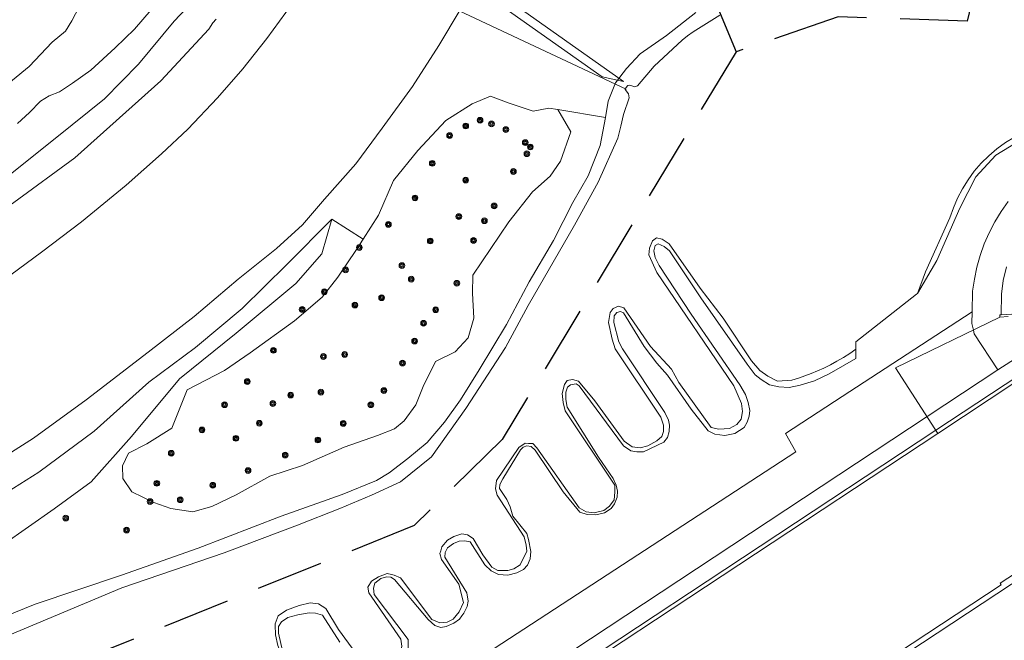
# Model space of a CAD drawing. Header units: metres. Extents: x 89872 to 94585, y 463299 to 469000.
# Tile 49 of 230: x 91084 to 91177, y 464471 to 464530. Entities that reach past the tile are written whole.
import ezdxf

# ---------------------------------------------------------------- set-up
doc = ezdxf.new("R2010")
doc.units = ezdxf.units.M
doc.linetypes.add('HIDDEN', pattern=[9.525, 6.35, -3.175])
doc.layers.get('0').update_dxf_attribs({"linetype": 'CONTINUOUS'})
for name, color, linetype, lineweight in [('B-WE-GK-BESCHOEIING-G', 251, 'CONTINUOUS', 13), ('B-WE-GR-BEPLANTING_CULTUUR-G', 251, 'CONTINUOUS', 13), ('B-WE-GR-BOOM-S', 251, 'CONTINUOUS', 13), ('B-WE-IE-TERREINAFSCHEIDING-G', 251, 'CONTINUOUS', 13), ('B-WE-KW-KUNSTWERK_DUIKER-G', 251, 'CONTINUOUS', 13), ('B-WE-OG-TOPOGRAFIE_BEBOUWING-GV', 251, 'CONTINUOUS', 13), ('B-WE-OG-TOPOGRAFIE_WATER-GV', 251, 'CONTINUOUS', 13), ('B-WE-VH-VERHARDING-GV', 251, 'CONTINUOUS', 13), ('B_OVERBOUWLIJN_LIJN_1', 251, 'CONTINUOUS', 13), ('Percelen', 10, 'HIDDEN', 25)]:
    doc.layers.add(name, color=color, linetype=linetype, lineweight=lineweight)

# ---------------------------------------------------------------- blocks, each defined once
blk = doc.blocks.new('Q_BOOM')
for radius in [0.27, 0.18, 0.09]:
    blk.add_circle((0, 0), radius)

msp = doc.modelspace()

# ---------------------------------------------------------------- linework, layer by layer
at = {"layer": 'B-WE-GK-BESCHOEIING-G'}
msp.add_lwpolyline([(91192.153, 464519.933), (91189.242, 464520.44), (91187.601, 464520.658), (91185.32, 464520.59), (91182.903, 464520.257), (91181.384, 464519.988), (91180.415, 464519.741), (91179.468, 464519.422), (91178.547, 464519.031), (91177.66, 464518.571), (91176.81, 464518.044), (91176.002, 464517.454), (91175.242, 464516.805), (91174.533, 464516.099), (91173.881, 464515.342), (91173.288, 464514.537), (91172.758, 464513.689), (91172.294, 464512.803), (91171.9, 464511.884), (91171.576, 464510.938), (91169.265, 464505.843), (91168.511, 464503.808)], dxfattribs=at)
at = {"layer": 'B-WE-GR-BEPLANTING_CULTUUR-G'}
for p, q in [((91168.511, 464503.808), (91168.416, 464503.733)), ((91162.693, 464497.667), (91162.693, 464498.532))]:
    msp.add_line(p, q, dxfattribs=at)
for points in [[(91116.178, 464508.94), (91115.554, 464507.96), (91113.779, 464505.331), (91112.307, 464503.46), (91109.713, 464501.221), (91105.509, 464498.208), (91103.096, 464496.536), (91099.561, 464494.694), (91098.103, 464491.09), (91095.771, 464489.593), (91094.033, 464488.733), (91093.467, 464487.532), (91093.483, 464486.344), (91094.341, 464485.06), (91096.432, 464484.058), (91098.026, 464483.494), (91100.096, 464483.191), (91101.901, 464483.691), (91104.2, 464484.802), (91107.365, 464486.537), (91110.465, 464487.567), (91114.379, 464489.278), (91117.548, 464490.383), (91119.151, 464491.016), (91120.05, 464491.769), (91121.141, 464493.295), (91121.838, 464495.012), (91123.017, 464497.376), (91124.863, 464498.292), (91126.086, 464499.62), (91126.63, 464501.482), (91126.511, 464503.836), (91126.55, 464505.523), (91129.936, 464510.579), (91132.168, 464513.385), (91133.847, 464514.88), (91134.815, 464516.307), (91135.772, 464519.074), (91134.564, 464521.163)], [(91040.077, 464455.855), (91048.591, 464460.544), (91057.911, 464466.103), (91068.19, 464471.768), (91076.944, 464476.697), (91082.176, 464480.066), (91086.997, 464483.482), (91090.497, 464486.009), (91094.322, 464490.305), (91098.833, 464495.728), (91104.193, 464500.047), (91109.83, 464504.758), (91112.271, 464507.542), (91113.216, 464510.827)], [(91168.416, 464503.733), (91162.693, 464499.237), (91162.693, 464498.532)], [(91157.037, 464488.851), (91156.049, 464490.575), (91161.416, 464494.075), (91173.666, 464502.063)], [(91126.393, 464463.676), (91124.627, 464467.723), (91127.828, 464469.81), (91157.037, 464488.851)]]:
    msp.add_lwpolyline(points, dxfattribs=at)
at = {"layer": 'B-WE-IE-TERREINAFSCHEIDING-G'}
for points in [[(91173.666, 464502.063), (91173.719, 464504.009), (91173.882, 464505.152), (91174.121, 464506.282), (91174.436, 464507.393), (91174.824, 464508.48), (91175.285, 464509.538), (91175.817, 464510.564), (91176.416, 464511.551), (91177.08, 464512.495)], [(91176.107, 464496.578), (91173.877, 464500), (91173.792, 464500.342), (91173.637, 464500.977), (91173.666, 464502.063)]]:
    msp.add_lwpolyline(points, dxfattribs=at)
at = {"layer": 'B-WE-KW-KUNSTWERK_DUIKER-G'}
msp.add_line((91141.021, 464523.082), (91103.257, 464540.845), dxfattribs=at)
msp.add_lwpolyline([(91112.385, 464543.886), (91111.885, 464543.235), (91138.76, 464524.259), (91140.771, 464523.818), (91112.385, 464543.886)], dxfattribs=at)
at = {"layer": 'B-WE-OG-TOPOGRAFIE_BEBOUWING-GV'}
for points in [[(91177.43, 464501.858), (91176.413, 464501.775), (91176.279, 464501.78), (91176.296, 464501.552), (91177.078, 464501.617)], [(91180.138, 464496.988), (91170.448, 464490.593), (91132.871, 464465.793)], [(91136.13, 464460.824), (91141.236, 464453.093), (91176.421, 464476.282), (91176.317, 464476.441), (91179.829, 464478.755), (91180.277, 464478.274)]]:
    msp.add_lwpolyline(points, dxfattribs=at)
at = {"layer": 'B-WE-OG-TOPOGRAFIE_WATER-GV'}
for p, q in [((91128.687, 464485.367), (91128.826, 464484.767)), ((91116.636, 464476.086), (91116.728, 464475.532))]:
    msp.add_line(p, q, dxfattribs=at)
for points in [[(91040.796, 464491.255), (91041.143, 464491.4), (91049.757, 464495.422), (91056.305, 464498.695), (91061.04, 464500.946), (91067.836, 464504.477), (91073.271, 464508.25), (91080.965, 464513.557), (91087.264, 464518.567), (91091.753, 464522.185), (91094.977, 464525.462), (91098.329, 464529.514), (91100.033, 464531.313), (91101.691, 464533.025), (91104.11, 464536.503)], [(91097.552, 464532.207), (91094.582, 464528.759), (91092.771, 464527.004), (91090.482, 464524.885), (91088.748, 464523.671), (91087.526, 464522.853), (91086.531, 464522.456), (91085.715, 464521.948), (91084.686, 464520.889), (91083.552, 464519.859)], [(91080.59, 464521.932), (91084.65, 464525.219), (91086.811, 464527.52), (91088.079, 464528.569), (91088.683, 464529.543), (91089.361, 464530.854)], [(91147.573, 464530.34), (91144.822, 464528.161), (91142.341, 464526.443), (91141.034, 464525.031), (91140.013, 464523.69), (91139.299, 464521.962), (91139.072, 464520.425)], [(91082.828, 464471.563), (91093.408, 464476.006), (91103.061, 464479.31), (91109.993, 464481.919), (91113.988, 464483.505), (91116.978, 464484.764), (91119.691, 464486.016), (91122.634, 464488.371), (91125.871, 464492.948), (91129.608, 464498.697), (91131.747, 464502.669), (91136.141, 464510.26), (91138.378, 464514.318), (91140.231, 464518.471), (91140.499, 464519.61), (91140.753, 464520.691), (91141.301, 464522.287), (91141.234, 464522.637), (91140.919, 464523.073), (91140.975, 464523.23), (91141.173, 464523.424), (91141.361, 464523.48), (91141.833, 464523.309), (91142.07, 464523.408), (91143.648, 464525.255), (91146.284, 464527.728), (91146.808, 464528.121), (91147.347, 464528.494), (91149.857, 464530.075)], [(91139.072, 464520.425), (91138.542, 464517.788), (91137.412, 464514.923), (91135.991, 464512.396), (91134.162, 464508.813), (91131.869, 464504.898), (91129.727, 464500.867), (91127.135, 464496.59), (91125.378, 464493.748), (91123.872, 464491.663), (91122.236, 464489.744), (91120.407, 464488.206), (91118.651, 464486.86), (91117.439, 464486.154), (91114.207, 464484.81), (91108.44, 464482.784), (91100.591, 464479.749), (91093.378, 464477.205), (91085.215, 464474.477), (91079.307, 464472.071)], [(91168.511, 464503.808), (91170.329, 464506.911), (91172.508, 464511.851), (91174.017, 464514.821), (91175.902, 464516.864), (91179.787, 464519.222)], [(91162.693, 464498.532), (91162.113, 464498.136), (91161.519, 464497.761), (91160.912, 464497.406), (91160.294, 464497.073), (91159.665, 464496.761), (91159.077, 464496.494), (91158.482, 464496.246), (91157.878, 464496.017), (91157.268, 464495.808), (91156.651, 464495.618), (91155.307, 464495.526), (91154.383, 464495.987), (91153.621, 464496.541), (91152.836, 464497.442), (91150.181, 464501.482), (91147.988, 464504.299), (91145.056, 464508.477), (91144.409, 464508.916), (91143.878, 464509.055), (91143.509, 464508.778), (91143.209, 464508.085)], [(91120.428, 464470.055), (91120.428, 464471.14), (91117.235, 464475.373), (91117.172, 464475.984), (91117.289, 464476.457), (91117.863, 464476.898), (91118.376, 464477.051), (91118.793, 464477.022), (91119.153, 464476.788), (91122.303, 464473.034), (91122.953, 464472.445), (91123.527, 464472.279), (91124.015, 464472.371), (91124.748, 464472.676), (91125.275, 464473.037), (91125.511, 464473.364), (91125.691, 464473.615), (91125.986, 464474.243), (91126.085, 464474.759), (91125.971, 464475.541), (91123.903, 464478.907), (91123.914, 464479.359), (91124.156, 464479.798), (91124.699, 464480.202), (91125.253, 464480.409), (91125.761, 464480.444), (91126.286, 464480.356), (91127.654, 464478.181), (91128.254, 464477.604), (91128.947, 464477.281), (91129.824, 464477.212), (91130.678, 464477.42), (91131.325, 464477.743), (91131.694, 464478.135), (91131.948, 464478.736), (91132.017, 464479.428), (91131.802, 464480.577), (91131.633, 464481.154), (91130.302, 464482.774), (91130.069, 464483.648), (91129.74, 464484.34), (91129.06, 464485.391), (91129.086, 464485.766), (91129.354, 464486.313), (91131.029, 464489.042), (91131.297, 464489.295), (91131.641, 464489.418), (91132.054, 464489.348), (91132.428, 464489.008), (91135.064, 464485.08), (91136.623, 464483.168), (91137.339, 464482.937), (91138.136, 464482.891), (91138.978, 464483.099), (91139.602, 464483.491), (91139.924, 464483.948), (91140.175, 464484.558), (91140.194, 464485.122), (91140.066, 464485.696), (91139.776, 464486.344), (91138.387, 464488.344), (91135.451, 464493.067), (91135.33, 464493.788), (91135.307, 464494.469), (91135.469, 464494.966), (91135.769, 464495.185), (91136.289, 464495.277), (91136.577, 464495.081), (91140.744, 464489.413), (91141.437, 464488.952), (91142.014, 464488.836), (91142.638, 464488.859), (91144.554, 464489.76), (91144.923, 464490.198), (91145.085, 464490.775), (91145.108, 464491.376), (91145.015, 464491.837), (91144.646, 464492.576), (91140.652, 464498.579), (91140.329, 464499.248), (91139.844, 464501.072), (91139.89, 464501.696), (91140.121, 464501.996), (91140.49, 464502.111), (91140.767, 464501.973), (91142.707, 464498.81), (91143.907, 464497.217), (91144.9, 464496.085), (91147.163, 464492.876), (91148.756, 464490.822), (91149.379, 464490.521), (91150.325, 464490.406), (91151.272, 464490.591), (91152.149, 464491.145), (91152.449, 464491.653), (91152.611, 464492.207), (91152.68, 464492.761), (91152.542, 464493.523), (91152.288, 464494.262), (91151.757, 464495.162), (91147.139, 464501.857), (91144.115, 464506.428), (91143.746, 464507.213), (91143.63, 464507.837), (91143.746, 464508.322), (91144.046, 464508.483), (91144.6, 464508.252), (91145.108, 464507.837), (91148.063, 464503.404), (91152.426, 464497.124), (91153.188, 464496.132), (91153.765, 464495.67), (91154.55, 464495.185), (91155.428, 464494.977), (91156.397, 464494.931), (91157.436, 464495.139), (91158.798, 464495.554), (91160.184, 464496.224), (91162.693, 464497.667)], [(91143.209, 464508.085), (91143.163, 464507.438), (91143.902, 464505.776)], [(91143.902, 464505.776), (91151.174, 464495.087), (91151.913, 464493.425), (91152.005, 464492.663), (91151.867, 464491.924), (91151.474, 464491.416), (91150.781, 464491.047), (91149.766, 464490.977), (91149.05, 464491.162), (91145.979, 464495.387), (91145.287, 464496.657), (91143.301, 464498.804), (91140.785, 464502.452), (91140.277, 464502.59)], [(91140.277, 464502.59), (91139.792, 464502.382), (91139.515, 464501.99), (91139.347, 464501.056)], [(91139.347, 464501.056), (91139.677, 464499.473), (91139.977, 464498.573)], [(91139.977, 464498.573), (91144.294, 464492.109), (91144.525, 464491.37), (91144.525, 464490.77), (91144.386, 464490.308), (91143.902, 464489.892), (91143.07, 464489.431), (91142.332, 464489.223), (91141.593, 464489.315), (91140.831, 464489.869), (91138.06, 464493.656), (91136.514, 464495.526), (91135.96, 464495.687)], [(91135.96, 464495.687), (91135.452, 464495.595), (91135.198, 464495.202), (91134.967, 464494.371)], [(91134.967, 464494.371), (91135.059, 464493.517), (91135.244, 464492.732)], [(91135.244, 464492.732), (91139.954, 464485.714), (91139.954, 464485.044), (91139.884, 464484.305), (91139.423, 464483.705), (91138.915, 464483.313), (91137.991, 464483.082), (91137.229, 464483.174), (91136.583, 464483.566), (91132.566, 464489.223), (91132.196, 464489.638), (91131.788, 464489.652)], [(91131.788, 464489.652), (91131.481, 464489.661), (91130.88, 464489.269), (91128.78, 464486.129), (91128.687, 464485.367)], [(91128.826, 464484.767), (91131.388, 464480.819), (91131.573, 464480.034), (91131.619, 464479.48), (91130.996, 464478.187), (91130.419, 464477.818), (91129.842, 464477.633), (91128.895, 464477.656), (91128.318, 464477.956), (91127.464, 464479.111), (91126.563, 464480.681), (91126.032, 464481.004), (91125.501, 464481.119)], [(91125.501, 464481.119), (91124.739, 464480.865), (91124.139, 464480.519), (91123.608, 464479.873), (91123.5, 464479.508)], [(91123.5, 464479.508), (91123.423, 464479.249), (91123.562, 464478.672), (91125.201, 464476.34)], [(91118.842, 464477.26), (91118.46, 464477.356), (91117.628, 464477.056), (91116.982, 464476.64), (91116.636, 464476.086)], [(91125.201, 464476.34), (91125.663, 464474.632), (91125.247, 464473.754), (91124.693, 464473.062), (91124.116, 464472.762), (91123.423, 464472.692), (91122.661, 464473.016), (91119.706, 464476.964), (91119.106, 464477.194), (91118.842, 464477.26)], [(91116.728, 464475.532), (91119.729, 464471.169), (91119.845, 464470.499), (91119.729, 464469.968), (91119.429, 464469.391), (91118.829, 464468.883), (91118.229, 464468.56), (91117.398, 464468.491), (91116.659, 464468.629), (91115.735, 464469.483), (91113.842, 464472.069), (91112.642, 464474.055)], [(91112.642, 464474.055), (91111.949, 464474.493), (91111.187, 464474.586), (91110.148, 464474.332), (91108.948, 464473.893), (91108.163, 464473.362), (91107.863, 464472.623), (91107.868, 464472.503)], [(91108.58, 464470.051), (91108.174, 464471.732), (91108.196, 464472.358), (91108.478, 464472.799), (91109.07, 464473.197), (91110.01, 464473.467), (91111.068, 464473.645), (91111.673, 464473.624), (91112.33, 464473.432), (91113.986, 464470.886)], [(91107.868, 464472.503), (91107.909, 464471.561), (91108.117, 464470.568), (91108.486, 464469.668)]]:
    msp.add_lwpolyline(points, dxfattribs=at)
at = {"layer": 'B-WE-VH-VERHARDING-GV'}
for p, q in [((91139.072, 464520.425), (91134.564, 464521.163)), ((91116.178, 464508.94), (91113.216, 464510.827)), ((91169.425, 464492.174), (91176.107, 464496.578)), ((91131.826, 464467.37), (91169.425, 464492.174)), ((91170.25, 464490.899), (91132.669, 464466.09)), ((91143.032, 464453.723), (91180.277, 464478.274))]:
    msp.add_line(p, q, dxfattribs=at)
for points in [[(91109.47, 464531.136), (91107.078, 464527.878), (91104.809, 464525.013), (91102.444, 464522.267), (91099.613, 464519.315), (91097.138, 464516.999), (91093.816, 464514.031), (91089.585, 464510.553), (91085.829, 464507.707), (91080.731, 464503.962)], [(91008.733, 464447.435), (91014.012, 464450.255), (91021.721, 464453.73), (91028.418, 464457.08), (91034.51, 464460.396), (91041.26, 464464.478), (91049.88, 464469.41), (91059.581, 464475.003), (91070.871, 464481.444), (91080.086, 464486.991), (91085.062, 464490.15), (91090.038, 464493.758), (91095.87, 464498.255), (91100.242, 464501.627), (91104.388, 464505.141), (91108.006, 464508.058), (91110.439, 464510.281), (91112.518, 464512.716), (91115.498, 464516.037), (91117.979, 464519.408), (91120.826, 464523.339), (91123.34, 464527.205), (91125.344, 464530.585)], [(91040.796, 464491.255), (91039.358, 464490.381), (91038.793, 464489.016), (91038.69, 464487.744), (91039.285, 464486.79), (91040.39, 464486.419), (91041.587, 464486.438), (91043.888, 464487.526), (91051.95, 464492.494), (91064.397, 464499.432), (91074.412, 464506.198), (91076.935, 464507.973), (91079.04, 464509.353), (91081.495, 464511.181), (91083.2, 464512.381), (91088.95, 464516.608), (91097.065, 464523.886), (91101.604, 464528.771), (91101.997, 464529.369), (91102.3, 464529.691)], [(91134.564, 464521.163), (91133.703, 464521.283), (91132.238, 464521.011), (91129.974, 464521.778), (91128.203, 464522.433), (91126.458, 464521.703), (91123.978, 464520.13), (91121.351, 464517.291), (91119.051, 464514.48), (91117.617, 464511.199), (91116.178, 464508.94)], [(91113.216, 464510.827), (91108.984, 464506.527), (91104.746, 464502.376), (91100.36, 464498.697), (91095.952, 464495.439), (91090.774, 464490.816), (91085.568, 464486.938), (91079.543, 464483.153)], [(91176.107, 464496.578), (91178.539, 464498.176), (91179.371, 464496.915), (91170.25, 464490.899)]]:
    msp.add_lwpolyline(points, dxfattribs=at)
at = {"layer": 'B_OVERBOUWLIJN_LIJN_1'}
for points in [[(91176.413, 464501.775), (91176.442, 464503.733), (91176.618, 464505.03), (91176.917, 464506.305)], [(91176.296, 464501.552), (91166.441, 464496.789), (91170.448, 464490.593)]]:
    msp.add_lwpolyline(points, dxfattribs=at)
at = {"layer": 'Percelen'}
for points in [[(91028.55, 464574.847), (91030.39, 464574.13), (91031.7, 464573.31), (91033.78, 464571.37), (91035.42, 464568.97), (91036.04, 464565.97), (91041.213, 464564.382), (91048.741, 464561.603), (91100.291, 464546.043), (91149.102, 464532.135), (91151.381, 464526.606)], [(91174.372, 464534.47), (91173.212, 464529.509), (91161.017, 464529.92), (91151.381, 464526.606)], [(91151.381, 464526.606), (91129.317, 464490.008), (91120.988, 464481.888), (91089.822, 464469.286)]]:
    msp.add_lwpolyline(points, dxfattribs=at)

# ---------------------------------------------------------------- block references
at = {"layer": 'B-WE-GR-BOOM-S'}
for p, rotation in [((91125.863, 464519.615), 32.3859018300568), ((91127.217, 464520.153), 32.3859018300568), ((91128.298, 464519.813), 159.7032099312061), ((91124.339, 464518.708), 47.22111599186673), ((91129.654, 464519.28), 161.2846004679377), ((91131.481, 464518.048), 10.5180838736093), ((91131.638, 464516.993), 55.84914315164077), ((91131.962, 464517.633), 55.84914315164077), ((91122.702, 464516.088), 50.7094832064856), ((91130.363, 464515.321), 51.49991473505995), ((91125.861, 464514.512), 47.22111599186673), ((91121.077, 464512.819), 66.39169565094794), ((91128.548, 464512.068), 51.49991473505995), ((91118.565, 464510.322), 57.50255685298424), ((91125.212, 464511.059), 56.18980476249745), ((91127.628, 464510.666), 56.18980476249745), ((91122.516, 464508.757), 56.18980476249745), ((91126.602, 464508.816), 56.18980476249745), ((91115.821, 464508.139), 57.51367811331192), ((91114.52, 464506.027), 55.97428734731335), ((91119.838, 464506.437), 57.51367811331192), ((91120.721, 464505.151), 88.6756743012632), ((91112.514, 464503.966), 51.806275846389), ((91125.023, 464504.772), 88.6756743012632), ((91117.924, 464503.4), 55.97428734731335), ((91110.423, 464502.301), 40.79897808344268), ((91115.406, 464502.71), 51.806275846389), ((91123.025, 464502.27), 92.89396712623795), ((91121.881, 464500.989), 26.39097599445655), ((91121.037, 464499.309), 26.39097599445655), ((91107.708, 464498.431), 35.62910783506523), ((91112.431, 464497.85), 40.79897808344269), ((91114.434, 464498.043), 40.79897808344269), ((91119.895, 464497.231), 63.49314664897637), ((91105.24, 464495.479), 34.71860657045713), ((91118.144, 464494.638), 54.43746811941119), ((91109.335, 464494.212), 35.62910783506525), ((91112.193, 464494.485), 23.61248107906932), ((91103.096, 464493.295), 27.5228918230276), ((91107.658, 464493.412), 34.71860657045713), ((91116.906, 464493.297), 21.54829972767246), ((91100.968, 464490.917), 67.97418136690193), ((91106.376, 464491.551), 18.37948341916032), ((91114.303, 464491.536), 19.22317498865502), ((91104.169, 464490.126), 28.7308154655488), ((91111.914, 464489.967), 23.61248107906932), ((91098.061, 464488.714), 32.69795749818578), ((91108.821, 464488.545), 18.37948341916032), ((91105.317, 464487.083), 28.7308154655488), ((91096.7, 464485.876), 154.3964196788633), ((91101.986, 464485.691), 25.79232258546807), ((91096.067, 464484.154), 154.3964196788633), ((91098.911, 464484.326), 171.6723668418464), ((91088.104, 464482.592), 35.82928433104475), ((91093.844, 464481.464), 154.3964196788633)]:
    msp.add_blockref('Q_BOOM', p, dxfattribs=dict(at, rotation=rotation))

doc.saveas('drawing.dxf')
